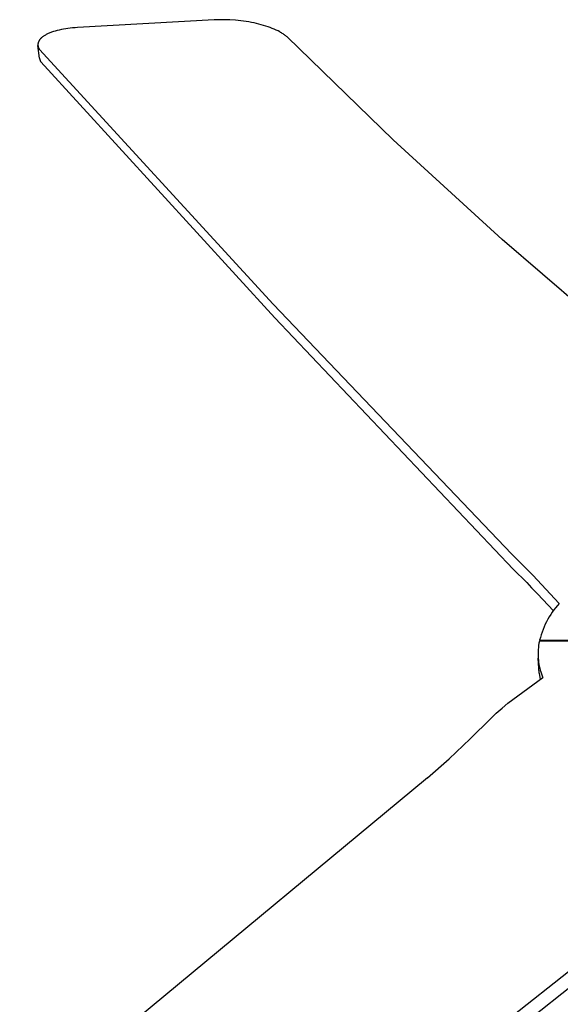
# Model space of a CAD drawing. Header units: millimetres. Extents: x 5929 to 8427, y 8701 to 10348.
# Tile 21 of 31: x 7633 to 7796, y 9806 to 10101. Entities that reach past the tile are written whole.
import ezdxf

# ---------------------------------------------------------------- set-up
doc = ezdxf.new("R2010")
doc.units = ezdxf.units.MM
doc.layers.add('Make2D$Visible$Curvas', color=7, linetype='Continuous')

msp = doc.modelspace()

# ---------------------------------------------------------------- linework, layer by layer
at = {"layer": 'Make2D$Visible$Curvas', "color": 29, "lineweight": -3, "true_color": 0x4d342b}
for p, q in [((7691.74, 10100.9), (7650.69, 10098.58)), ((7692.51, 10100.93), (7691.74, 10100.9)), ((7693.28, 10100.96), (7692.51, 10100.93)), ((7694.06, 10100.97), (7693.28, 10100.96)), ((7694.85, 10100.96), (7694.06, 10100.97)), ((7695.65, 10100.95), (7694.85, 10100.96)), ((7696.45, 10100.91), (7695.65, 10100.95)), ((7698.06, 10100.8), (7696.45, 10100.91)), ((7698.88, 10100.73), (7698.06, 10100.8)), ((7699.69, 10100.64), (7698.88, 10100.73)), ((7700.5, 10100.53), (7699.69, 10100.64)), ((7701.3, 10100.41), (7700.5, 10100.53)), ((7702.1, 10100.28), (7701.3, 10100.41)), ((7702.88, 10100.13), (7702.1, 10100.28)), ((7703.66, 10099.98), (7702.88, 10100.13)), ((7642.67, 10097.11), (7642.41, 10097.02)), ((7642.93, 10097.21), (7642.67, 10097.11)), ((7643.47, 10097.39), (7642.93, 10097.21)), ((7644.03, 10097.56), (7643.47, 10097.39)), ((7644.63, 10097.72), (7644.03, 10097.56)), ((7645.25, 10097.87), (7644.63, 10097.72)), ((7645.87, 10098), (7645.25, 10097.87)), ((7646.51, 10098.12), (7645.87, 10098)), ((7647.16, 10098.23), (7646.51, 10098.12)), ((7647.84, 10098.32), (7647.16, 10098.23)), ((7648.53, 10098.41), (7647.84, 10098.32)), ((7649.24, 10098.48), (7648.53, 10098.41)), ((7649.96, 10098.53), (7649.24, 10098.48)), ((7650.69, 10098.58), (7649.96, 10098.53)), ((7704.42, 10099.81), (7703.66, 10099.98)), ((7705.15, 10099.63), (7704.42, 10099.81)), ((7705.85, 10099.44), (7705.15, 10099.63)), ((7706.54, 10099.25), (7705.85, 10099.44)), ((7707.21, 10099.04), (7706.54, 10099.25)), ((7707.86, 10098.82), (7707.21, 10099.04)), ((7708.49, 10098.6), (7707.86, 10098.82)), ((7709.1, 10098.36), (7708.49, 10098.6)), ((7709.69, 10098.12), (7709.1, 10098.36)), ((7710.29, 10097.85), (7709.69, 10098.12)), ((7710.86, 10097.58), (7710.29, 10097.85)), ((7711.39, 10097.3), (7710.86, 10097.58)), ((7711.65, 10097.15), (7711.39, 10097.3)), ((7711.9, 10097.01), (7711.65, 10097.15)), ((7638.95, 10094.18), (7638.93, 10094.11)), ((7638.98, 10094.26), (7638.95, 10094.18)), ((7639.01, 10094.33), (7638.98, 10094.26)), ((7639.04, 10094.4), (7639.01, 10094.33)), ((7639.07, 10094.47), (7639.04, 10094.4)), ((7639.1, 10094.54), (7639.07, 10094.47)), ((7639.14, 10094.6), (7639.1, 10094.54)), ((7639.17, 10094.67), (7639.14, 10094.6)), ((7639.21, 10094.74), (7639.17, 10094.67)), ((7639.25, 10094.8), (7639.21, 10094.74)), ((7639.3, 10094.87), (7639.25, 10094.8)), ((7639.34, 10094.93), (7639.3, 10094.87)), ((7639.39, 10095), (7639.34, 10094.93)), ((7639.44, 10095.06), (7639.39, 10095)), ((7639.49, 10095.13), (7639.44, 10095.06)), ((7639.55, 10095.19), (7639.49, 10095.13)), ((7639.61, 10095.25), (7639.55, 10095.19)), ((7639.66, 10095.31), (7639.61, 10095.25)), ((7639.72, 10095.38), (7639.66, 10095.31)), ((7639.79, 10095.44), (7639.72, 10095.38)), ((7639.85, 10095.5), (7639.79, 10095.44)), ((7639.92, 10095.56), (7639.85, 10095.5)), ((7639.99, 10095.62), (7639.92, 10095.56)), ((7640.06, 10095.68), (7639.99, 10095.62)), ((7640.21, 10095.8), (7640.06, 10095.68)), ((7640.36, 10095.92), (7640.21, 10095.8)), ((7640.53, 10096.04), (7640.36, 10095.92)), ((7640.7, 10096.15), (7640.53, 10096.04)), ((7640.88, 10096.26), (7640.7, 10096.15)), ((7641.07, 10096.37), (7640.88, 10096.26)), ((7641.27, 10096.49), (7641.07, 10096.37)), ((7641.48, 10096.6), (7641.27, 10096.49)), ((7641.7, 10096.71), (7641.48, 10096.6)), ((7641.93, 10096.81), (7641.7, 10096.71)), ((7642.17, 10096.91), (7641.93, 10096.81)), ((7642.41, 10097.02), (7642.17, 10096.91)), ((7712.14, 10096.86), (7711.9, 10097.01)), ((7712.37, 10096.71), (7712.14, 10096.86)), ((7712.6, 10096.57), (7712.37, 10096.71)), ((7712.81, 10096.42), (7712.6, 10096.57)), ((7713.02, 10096.26), (7712.81, 10096.42)), ((7713.22, 10096.11), (7713.02, 10096.26)), ((7713.4, 10095.96), (7713.22, 10096.11)), ((7713.59, 10095.8), (7713.4, 10095.96)), ((7745.4, 10064.91), (7713.59, 10095.8)), ((7638.84, 10093.58), (7638.83, 10093.51)), ((7638.83, 10093.51), (7638.83, 10093.43)), ((7638.83, 10093.43), (7638.84, 10093.36)), ((7638.85, 10093.73), (7638.84, 10093.66)), ((7638.84, 10093.66), (7638.84, 10093.58)), ((7638.84, 10093.36), (7638.84, 10093.28)), ((7638.84, 10093.28), (7638.85, 10093.2)), ((7638.86, 10093.81), (7638.85, 10093.73)), ((7639.29, 10089.45), (7638.85, 10093.2)), ((7638.85, 10093.2), (7638.86, 10093.11)), ((7638.87, 10093.89), (7638.86, 10093.81)), ((7638.86, 10093.11), (7638.88, 10093.01)), ((7638.89, 10093.96), (7638.87, 10093.89)), ((7638.88, 10093.01), (7638.9, 10092.92)), ((7638.91, 10094.03), (7638.89, 10093.96)), ((7638.9, 10092.92), (7638.93, 10092.83)), ((7638.93, 10094.11), (7638.91, 10094.03)), ((7638.93, 10092.83), (7638.95, 10092.74)), ((7638.95, 10092.74), (7638.98, 10092.64)), ((7638.98, 10092.64), (7639.02, 10092.55)), ((7639.02, 10092.55), (7639.05, 10092.47)), ((7639.05, 10092.47), (7639.09, 10092.38)), ((7639.09, 10092.38), (7639.13, 10092.29)), ((7639.13, 10092.29), (7639.18, 10092.21)), ((7639.18, 10092.21), (7639.23, 10092.12)), ((7639.23, 10092.12), (7639.28, 10092.04)), ((7639.28, 10092.04), (7709.41, 10015.65)), ((7639.29, 10089.45), (7639.31, 10089.36)), ((7639.29, 10089.45), (7639.29, 10089.45)), ((7639.31, 10089.36), (7639.32, 10089.26)), ((7639.32, 10089.26), (7639.35, 10089.17)), ((7639.35, 10089.17), (7639.37, 10089.08)), ((7639.37, 10089.08), (7639.4, 10088.99)), ((7639.4, 10088.99), (7639.43, 10088.89)), ((7639.43, 10088.89), (7639.46, 10088.8)), ((7639.46, 10088.8), (7639.5, 10088.72)), ((7639.5, 10088.72), (7639.53, 10088.63)), ((7639.53, 10088.63), (7639.58, 10088.54)), ((7639.58, 10088.54), (7639.62, 10088.46)), ((7639.62, 10088.46), (7639.67, 10088.37)), ((7639.67, 10088.37), (7639.72, 10088.29)), ((7639.72, 10088.29), (7709.87, 10011.55)), ((7778.14, 10035), (7745.4, 10064.91)), ((7811.76, 10006.08), (7778.14, 10035)), ((7709.41, 10015.65), (7780.98, 9940.58)), ((7709.87, 10011.55), (7781.4, 9936.1)), ((7785.14, 9936.5), (7780.98, 9940.58)), ((7781.4, 9936.1), (7785.5, 9932.07)), ((7787.31, 9934.28), (7785.14, 9936.5)), ((7785.5, 9932.07), (7786.93, 9930.55)), ((7795.24, 9925.84), (7787.31, 9934.28)), ((7786.93, 9930.55), (7788.7, 9928.67)), ((7788.7, 9928.67), (7793.46, 9923.59)), ((7795.24, 9925.84), (7794.69, 9925.21)), ((7793.15, 9923.21), (7792.68, 9922.51)), ((7793.64, 9923.89), (7793.15, 9923.21)), ((7794.15, 9924.56), (7793.64, 9923.89)), ((7794.69, 9925.21), (7794.15, 9924.56)), ((7791.41, 9920.33), (7791.04, 9919.58)), ((7791.81, 9921.07), (7791.41, 9920.33)), ((7792.23, 9921.8), (7791.81, 9921.07)), ((7792.68, 9922.51), (7792.23, 9921.8)), ((7790.07, 9917.25), (7789.8, 9916.45)), ((7790.37, 9918.04), (7790.07, 9917.25)), ((7790.69, 9918.81), (7790.37, 9918.04)), ((7791.04, 9919.58), (7790.69, 9918.81)), ((7789.27, 9914.51), (7789.15, 9913.88)), ((7799.06, 9914.53), (7789.27, 9914.51)), ((7789.56, 9915.65), (7789.34, 9914.84)), ((7789.34, 9914.84), (7789.36, 9914.51)), ((7789.34, 9914.84), (7799.11, 9914.81)), ((7789.8, 9916.45), (7789.56, 9915.65)), ((7788.89, 9911.33), (7788.88, 9910.69)), ((7788.92, 9911.97), (7788.89, 9911.33)), ((7788.97, 9912.61), (7788.92, 9911.97)), ((7789.05, 9913.24), (7788.97, 9912.61)), ((7789.15, 9913.88), (7789.05, 9913.24)), ((7788.88, 9910.69), (7788.89, 9910.05)), ((7788.89, 9910.05), (7788.92, 9909.41)), ((7788.92, 9909.41), (7788.98, 9908.81)), ((7789.25, 9904.87), (7788.92, 9909.41)), ((7788.98, 9908.81), (7789.05, 9908.21)), ((7789.05, 9908.21), (7789.14, 9907.62)), ((7789.14, 9907.62), (7789.25, 9907.03)), ((7789.25, 9907.03), (7789.38, 9906.44)), ((7789.38, 9906.44), (7789.53, 9905.86)), ((7789.53, 9905.86), (7789.69, 9905.28)), ((7789.69, 9905.28), (7789.88, 9904.71)), ((7779.83, 9895.94), (7790.3, 9903.58)), ((7789.25, 9904.87), (7789.48, 9902.98)), ((7789.88, 9904.71), (7790.08, 9904.14)), ((7790.08, 9904.14), (7790.3, 9903.58)), ((7776.35, 9892.89), (7778.07, 9894.44)), ((7778.07, 9894.44), (7779.83, 9895.94)), ((7768.52, 9885.18), (7774.68, 9891.3)), ((7774.68, 9891.3), (7776.35, 9892.89)), ((7762.18, 9879.24), (7768.52, 9885.18)), ((7755.69, 9873.48), (7762.18, 9879.24)), ((7755.69, 9873.48), (7668.43, 9801.14)), ((7505.97, 9584.39), (7853.34, 9859.24)), ((7507.01, 9579.14), (7853.73, 9854.74))]:
    msp.add_line(p, q, dxfattribs=at)

doc.saveas('drawing.dxf')
